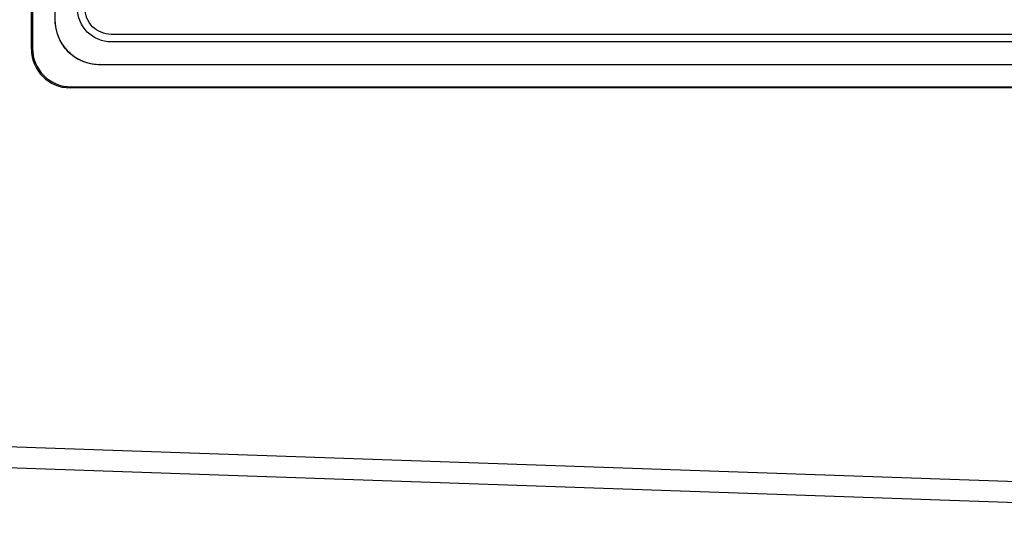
# Model space of a CAD drawing. Header units: millimetres. Extents: x 0 to 594, y 0 to 420.
# Tile 16 of 31: x 359 to 392, y 172 to 190. Entities that reach past the tile are written whole.
import ezdxf

# ---------------------------------------------------------------- set-up
doc = ezdxf.new("R2010")
doc.units = ezdxf.units.MM
doc.header["$LTSCALE"] = 46.2
doc.layers.add('LABEL-RP100D_V01-SHAPE', color=7, linetype='CONTINUOUS')
doc.layers.add('RP_TOP_CASE-SHAPE', color=7, linetype='CONTINUOUS')

msp = doc.modelspace()

# ---------------------------------------------------------------- linework, layer by layer
at = {"layer": 'LABEL-RP100D_V01-SHAPE', "color": 7, "linetype": 'Continuous'}
for p, q in [((360.396, 220.9), (360.396, 189.9)), ((407.513, 189.407), (362.277, 189.407)), ((407.513, 189.157), (362.277, 189.157)), ((361.896, 188.4), (361.895, 188.4)), ((361.896, 188.4), (407.896, 188.4))]:
    msp.add_line(p, q, dxfattribs=at)
for centre, radius, start, end in [((361.834, 189.902), 1.439, 180.0728, 189.5395), ((361.896, 189.9), 1.5, 180, 270), ((361.927, 189.916), 1.533, 189.5046, 197.3229), ((361.954, 189.924), 1.561, 197.3004, 199.1558), ((361.959, 189.926), 1.567, 199.1556, 206.0022), ((361.95, 189.922), 1.557, 206.0054, 207.5378), ((361.924, 189.907), 1.527, 207.5144, 215.3892), ((361.893, 189.887), 1.49, 215.418, 215.8537), ((361.882, 189.899), 1.49, 234.1004, 234.7597), ((361.903, 189.929), 1.527, 234.7859, 242.3413), ((361.917, 189.955), 1.557, 242.32, 244.2726), ((361.921, 189.964), 1.567, 244.2748, 250.6044), ((361.919, 189.959), 1.561, 250.6036, 253.0345), ((361.912, 189.932), 1.533, 253.017, 260.0384), ((361.905, 189.897), 1.497, 260.0612, 260.8388), ((361.897, 189.837), 1.437, 260.7785, 269.9317)]:
    msp.add_arc(centre, radius, start, end, dxfattribs=at)
for points in [[(361.482, 189.487), (361.279, 189.69), (361.152, 189.995), (361.152, 190.282)], [(361.659, 189.664), (361.501, 189.821), (361.402, 190.059), (361.402, 190.282)], [(362.277, 189.407), (362.054, 189.407), (361.817, 189.506), (361.659, 189.664)], [(362.277, 189.157), (361.99, 189.157), (361.685, 189.284), (361.482, 189.487)]]:
    msp.add_open_spline(points, degree=3, dxfattribs=at)
msp.add_open_spline([(361.008, 188.691), (360.947, 188.736), (360.83, 188.835), (360.731, 188.952), (360.686, 189.014)], degree=3, knots=[0, 0, 0, 0, 0.498719, 1, 1, 1, 1], dxfattribs=at)
at = {"layer": 'RP_TOP_CASE-SHAPE', "color": 7, "linetype": 'Continuous'}
for p, q in [((359.611, 188.91), (359.611, 221.89)), ((359.646, 221.855), (359.646, 188.945)), ((359.646, 188.945), (359.611, 188.91)), ((360.941, 187.65), (360.906, 187.615)), ((408.886, 187.615), (360.906, 187.615)), ((360.941, 187.65), (408.851, 187.65)), ((428.896, 173.156), (348.092, 175.953)), ((428.896, 172.455), (347.392, 175.277))]:
    msp.add_line(p, q, dxfattribs=at)
for centre, start_param, end_param in [((360.916, 188.92), -3.923193, -2.359993), ((360.951, 188.955), 2.359993, 3.923193)]:
    msp.add_ellipse(centre, major_axis=(0.926, 0.926), ratio=0.992433, start_param=start_param, end_param=end_param, dxfattribs=at)

doc.saveas('drawing.dxf')
